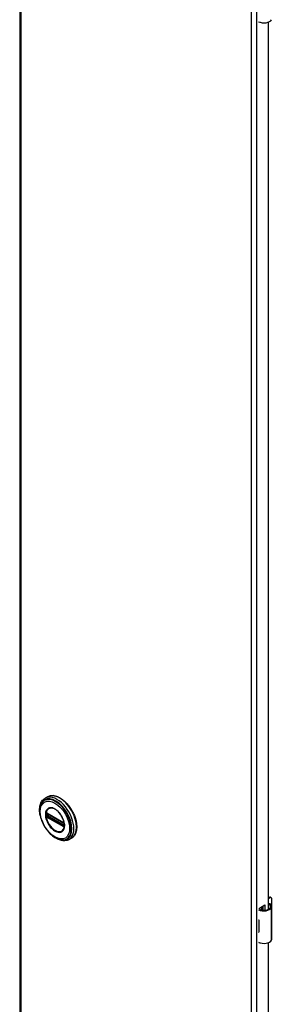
# Model space of a CAD drawing. Header units: inches. Extents: x 0 to 401, y -11 to 260.
# Tile 38 of 45: x 345.28 to 351.51, y 121.77 to 146.12. Entities that reach past the tile are written whole.
import ezdxf

# ---------------------------------------------------------------- set-up
doc = ezdxf.new("R2010")
doc.units = ezdxf.units.IN
doc.header["$LTSCALE"] = 24.054
doc.header["$MEASUREMENT"] = 0
doc.layers.add('Visible Edges(ANSI)', color=7, linetype='Continuous', lineweight=25)
doc.layers.add('Visible Tangent Edges(ANSI)', color=7, linetype='Continuous', lineweight=25)

msp = doc.modelspace()

# ---------------------------------------------------------------- linework, layer by layer
at = {"layer": 'Visible Edges(ANSI)'}
for p, q in [((345.2849, 198.7492), (345.2849, 100.7696)), ((351.1961, 146.0476), (351.1961, 146.0614)), ((351.2106, 146.056), (351.1961, 146.0476)), ((351.4153, 146.0581), (351.4153, 124.1228)), ((345.9725, 126.9069), (345.9085, 126.8699)), ((345.9586, 126.4933), (345.9535, 126.4961)), ((345.9586, 126.4933), (346.3667, 126.2577)), ((346.3736, 126.25), (345.9656, 126.4856)), ((346.3717, 126.2547), (346.3667, 126.2577)), ((346.3825, 126.2423), (346.3837, 126.2394)), ((346.3826, 126.1972), (346.3826, 126.2344)), ((346.3837, 126.2394), (346.3843, 126.2377)), ((346.3857, 126.187), (346.3855, 126.1811)), ((346.3857, 126.224), (346.3857, 126.187)), ((346.563, 125.884), (346.499, 125.847)), ((351.4153, 124.4085), (351.4308, 124.4174)), ((351.4516, 124.4054), (351.4153, 124.3844)), ((351.4701, 124.4213), (351.491, 124.4093)), ((351.1961, 124.1549), (351.3304, 124.2324)), ((351.2595, 124.1058), (351.2595, 124.1915)), ((351.2794, 124.2029), (351.2794, 124.1029)), ((351.2915, 124.1019), (351.2915, 124.21)), ((351.3304, 124.2324), (351.3304, 124.102)), ((351.5048, 123.3871), (351.5048, 124.1908)), ((351.5073, 124.2527), (351.5073, 124.3732)), ((351.1961, 124.1231), (351.1961, 124.1549)), ((351.2595, 124.1217), (351.2794, 124.1331)), ((351.2794, 124.109), (351.2706, 124.104)), ((351.1805, 123.8631), (351.1805, 123.8318)), ((351.5073, 123.6982), (351.5073, 123.8187)), ((351.1805, 123.5891), (351.1805, 123.5577)), ((351.1961, 123.2877), (351.1961, 123.3015)), ((351.2106, 123.2961), (351.1961, 123.2877)), ((351.4153, 123.2983), (351.4153, 101.363))]:
    msp.add_line(p, q, dxfattribs=at)
at = {"layer": 'Visible Edges(ANSI)', "flags": 128}
for points in [[(345.7908, 126.4413), (345.7841, 126.4759), (345.7792, 126.51), (345.776, 126.5435), (345.7747, 126.5764), (345.7752, 126.6084), (345.7776, 126.6395), (345.7819, 126.6695), (345.7882, 126.6984), (345.7964, 126.7259), (345.8066, 126.7521), (345.8187, 126.7766), (345.8329, 126.7994), (345.849, 126.8203), (345.8671, 126.8392), (345.8869, 126.8558), (345.9085, 126.8699)], [(345.9725, 126.9069), (345.9883, 126.9151), (346.0048, 126.922), (346.022, 126.9276), (346.0397, 126.9318), (346.058, 126.9346), (346.0767, 126.936), (346.0958, 126.9361), (346.1152, 126.9348), (346.135, 126.9322), (346.1549, 126.9283), (346.1751, 126.9231), (346.1955, 126.9167), (346.2159, 126.9089), (346.2365, 126.9), (346.257, 126.8899), (346.2776, 126.8786), (346.2981, 126.8662), (346.3185, 126.8527), (346.3388, 126.8381), (346.3589, 126.8224), (346.3787, 126.8058), (346.3983, 126.7883), (346.4176, 126.7698), (346.4365, 126.7504), (346.4551, 126.7302), (346.4731, 126.7093), (346.4907, 126.6876), (346.5078, 126.6652), (346.5244, 126.6423), (346.5403, 126.6187), (346.5556, 126.5946), (346.5702, 126.5701), (346.5842, 126.5451), (346.5974, 126.5198), (346.6098, 126.4943), (346.6214, 126.4685), (346.6323, 126.4425), (346.6423, 126.4164), (346.6514, 126.3902), (346.6596, 126.3641), (346.6669, 126.338), (346.6732, 126.3121), (346.6787, 126.2864), (346.6831, 126.2609), (346.6866, 126.2356), (346.6891, 126.2108), (346.6906, 126.1864), (346.6911, 126.1624), (346.6906, 126.1389), (346.6891, 126.1161), (346.6866, 126.0938), (346.683, 126.0722), (346.6784, 126.0514), (346.6728, 126.0313), (346.6662, 126.012), (346.6586, 125.9936), (346.65, 125.9762), (346.6404, 125.9597), (346.6298, 125.9442), (346.6182, 125.9298), (346.6057, 125.9165), (346.5924, 125.9045), (346.5781, 125.8936), (346.563, 125.884)], [(345.8181, 126.7304), (345.8116, 126.7172), (345.8057, 126.7035), (345.8004, 126.6893), (345.7957, 126.6747), (345.7882, 126.6443), (345.783, 126.6124), (345.7802, 126.5792), (345.7797, 126.5449), (345.7815, 126.5096), (345.7855, 126.4735), (345.7917, 126.4368), (345.8001, 126.3996), (345.8105, 126.3622), (345.8229, 126.3247), (345.8372, 126.2873), (345.8535, 126.2503), (345.8714, 126.2138), (345.8911, 126.178), (345.9123, 126.143), (345.9349, 126.1092), (345.9589, 126.0767), (345.9841, 126.0456), (346.0103, 126.0161), (346.0375, 125.9883), (346.0655, 125.9625), (346.0942, 125.9388), (346.1235, 125.9173), (346.1532, 125.8981), (346.1831, 125.8813), (346.2133, 125.8672), (346.2435, 125.8557), (346.2736, 125.847), (346.2886, 125.8437), (346.3035, 125.8412), (346.3183, 125.8395), (346.333, 125.8385)], [(346.3559, 126.0835), (346.3645, 126.0971), (346.3718, 126.1124), (346.3777, 126.1292), (346.3822, 126.1474), (346.3852, 126.167), (346.3866, 126.1878), (346.3865, 126.2096), (346.3849, 126.2323), (346.3817, 126.2556), (346.3769, 126.2796), (346.3707, 126.3039), (346.3631, 126.3284), (346.354, 126.3529), (346.3435, 126.3774), (346.3318, 126.4015), (346.3189, 126.425), (346.3049, 126.448), (346.2899, 126.4702), (346.274, 126.4915), (346.2573, 126.5116), (346.2399, 126.5305), (346.2219, 126.5481), (346.2035, 126.5641), (346.1849, 126.5785), (346.1661, 126.5913), (346.1472, 126.6023), (346.1285, 126.6114), (346.1101, 126.6186), (346.092, 126.6238), (346.0745, 126.6271), (346.0577, 126.6284), (346.0417, 126.6278)], [(345.9535, 126.4961), (345.9517, 126.497), (345.9504, 126.4973)], [(345.9656, 126.4856), (345.9645, 126.486), (345.9642, 126.4861)], [(346.3717, 126.2547), (346.375, 126.2522), (346.3784, 126.2486)], [(346.3826, 126.2344), (346.382, 126.2383), (346.3798, 126.2432), (346.3767, 126.2474), (346.3736, 126.25)], [(346.3784, 126.2486), (346.3806, 126.2456), (346.3825, 126.2423)], [(346.3824, 126.1957), (346.3825, 126.1961), (346.3826, 126.1972)], [(346.3855, 126.1811), (346.3853, 126.1787), (346.3851, 126.1777)], [(346.499, 125.847), (346.476, 125.8355), (346.4517, 125.8266), (346.4264, 125.8204), (346.4002, 125.8168), (346.3733, 125.816), (346.346, 125.8177), (346.3183, 125.822), (346.2903, 125.8286), (346.2622, 125.8376), (346.234, 125.8489), (346.2059, 125.8624), (346.1779, 125.8779), (346.1501, 125.8955), (346.1227, 125.915), (346.0956, 125.9364), (346.069, 125.9595)], [(351.4626, 124.2527), (351.4608, 124.2538), (351.459, 124.2548), (351.457, 124.2557), (351.4551, 124.2565), (351.4531, 124.2573), (351.4511, 124.258), (351.449, 124.2586), (351.447, 124.2591), (351.4449, 124.2595), (351.4428, 124.2598), (351.4407, 124.26), (351.4386, 124.2601), (351.4365, 124.26), (351.4344, 124.2599), (351.4323, 124.2597), (351.4303, 124.2593), (351.4282, 124.2589), (351.4262, 124.2584), (351.4243, 124.2577), (351.4224, 124.257), (351.4205, 124.2562), (351.4187, 124.2553), (351.417, 124.2544), (351.4153, 124.2533)], [(351.4153, 124.2419), (351.4168, 124.2423), (351.4184, 124.2426), (351.4199, 124.2429), (351.4215, 124.2431), (351.4231, 124.2433), (351.4246, 124.2434), (351.4261, 124.2434), (351.4276, 124.2433), (351.4291, 124.2432), (351.4306, 124.243), (351.4321, 124.2428), (351.4337, 124.2425), (351.4352, 124.2421), (351.4367, 124.2417), (351.4382, 124.2412), (351.4397, 124.2407), (351.4412, 124.24), (351.4426, 124.2394), (351.4441, 124.2386), (351.4455, 124.2378), (351.4469, 124.237), (351.4483, 124.2361), (351.4496, 124.2351), (351.4509, 124.2341)]]:
    msp.add_lwpolyline(points, dxfattribs=at)
at = {"layer": 'Visible Edges(ANSI)'}
for centre, major_axis, start_param, end_param in [((351.3099, 146.1541), (0.1969, 0), 3.9833715, 5.9647502), ((351.4308, 124.3531), (0.0394, 0.0682), 0, 0.7853982), ((351.4516, 124.3411), (0.0394, 0.0682), 5.4977871, 7.0685835), ((351.3099, 124.1979), (0.1969, 0), 3.9833715, 5.9647502), ((351.3099, 124.1979), (0.1673, 0), 3.9641341, 5.9647502), ((351.3473, 124.1908), (0.128, 0), 5.9647502, 6.9099467), ((351.3473, 124.1908), (0.1575, 0), 5.9647502, 7.0321027), ((351.4516, 124.2205), (-0.0394, -0.0682), 1.8110116, 2.3561945), ((351.3099, 123.9488), (0.1969, 0), 3.9833715, 3.9951945), ((351.2408, 123.8717), (-0.0917, 0), 0.8282349, 0.8536019), ((351.4516, 123.7866), (-0.0394, -0.0682), 2.3561945, 2.6586496), ((351.4516, 123.666), (-0.0394, -0.0682), 2.0537393, 2.3561945), ((351.2408, 123.629), (0.0917, 0), 3.9698275, 3.9951945), ((351.3099, 123.6434), (-0.1969, 0), 0.8417789, 0.8536019), ((351.3099, 123.3943), (0.1969, 0), 3.9833715, 5.9647502), ((351.3473, 123.3871), (0.1575, 0), 5.9647502, 6.2831853)]:
    msp.add_ellipse(centre, major_axis=major_axis, ratio=0.5773503, start_param=start_param, end_param=end_param, dxfattribs=at)
at = {"layer": 'Visible Tangent Edges(ANSI)'}
for p, q in [((345.3101, 198.7141), (345.3101, 100.7345)), ((351.0009, 97.4489), (351.0009, 195.4285)), ((351.1225, 195.4285), (351.1225, 97.4489)), ((345.9418, 126.4824), (345.9417, 126.4882)), ((345.9417, 126.4392), (345.9418, 126.4452)), ((345.9506, 126.4443), (345.9506, 126.4815)), ((345.9601, 126.414), (345.955, 126.4169)), ((346.3646, 126.2622), (345.9566, 126.4978)), ((345.9566, 126.4049), (346.3646, 126.1693)), ((346.3682, 126.1784), (345.9601, 126.414)), ((345.9633, 126.4819), (345.9679, 126.4842)), ((345.9633, 126.4447), (345.9633, 126.4819)), ((345.9998, 126.4658), (345.9633, 126.4447)), ((345.9636, 126.489), (346.3716, 126.2534)), ((346.3716, 126.1863), (345.9636, 126.4219)), ((345.9702, 126.4326), (346.0137, 126.4577)), ((346.3783, 126.197), (345.9702, 126.4326)), ((346.3732, 126.1755), (346.3682, 126.1784)), ((346.3826, 126.1999), (346.3783, 126.197)), ((346.3846, 126.231), (346.3846, 126.1937)), ((346.3851, 126.1686), (346.3854, 126.1697)), ((351.4308, 124.4174), (351.4516, 124.4054)), ((351.4509, 124.2341), (351.4626, 124.2527)), ((351.4969, 123.3587), (351.4969, 124.1623)), ((351.1805, 123.8318), (351.1805, 123.5891))]:
    msp.add_line(p, q, dxfattribs=at)
at = {"layer": 'Visible Tangent Edges(ANSI)', "flags": 128}
for points in [[(345.9176, 126.4658), (345.9193, 126.4327), (345.9242, 126.398), (345.9324, 126.3624), (345.9436, 126.3264), (345.9579, 126.2904), (345.9748, 126.2549), (345.9943, 126.2204), (346.016, 126.1876), (346.0397, 126.1567), (346.0649, 126.1282), (346.0914, 126.1025), (346.1188, 126.0802), (346.1466, 126.0614), (346.1746, 126.0463), (346.2022, 126.035), (346.2292, 126.0279), (346.2552, 126.0249), (346.2797, 126.0264), (346.3024, 126.0322), (346.3229, 126.0422), (346.3411, 126.0562), (346.3568, 126.0739), (346.3696, 126.0952), (346.3794, 126.1198), (346.386, 126.1475), (346.3892, 126.1777), (346.3891, 126.21), (346.3858, 126.2439), (346.3792, 126.2791), (346.3695, 126.315), (346.3567, 126.3511), (346.341, 126.387), (346.3227, 126.422), (346.302, 126.4557), (346.2793, 126.4876), (346.2549, 126.5173), (346.229, 126.5443), (346.202, 126.5683), (346.1743, 126.589), (346.1463, 126.6061), (346.1184, 126.6193), (346.091, 126.6285), (346.0645, 126.6333), (346.0393, 126.6339), (346.0157, 126.6303), (345.994, 126.6225), (345.9746, 126.6105), (345.9577, 126.5946), (345.9435, 126.5749), (345.9323, 126.5519), (345.9241, 126.5258), (345.9192, 126.4969), (345.9176, 126.4658)], [(345.9288, 126.4647), (345.929, 126.476), (345.9296, 126.487), (345.9307, 126.4978), (345.9322, 126.5082), (345.9341, 126.5183), (345.9364, 126.5281), (345.9392, 126.5375), (345.9423, 126.5466), (345.9459, 126.5552), (345.9499, 126.5634), (345.9542, 126.5712), (345.959, 126.5785), (345.9641, 126.5854), (345.9696, 126.5919), (345.9754, 126.5978), (345.9816, 126.6033), (345.988, 126.6082), (345.9949, 126.6126), (346.002, 126.6165), (346.0094, 126.6198), (346.0171, 126.6226), (346.025, 126.6248), (346.0332, 126.6265), (346.0417, 126.6277)], [(346.3557, 126.0836), (346.3419, 126.0677), (346.326, 126.0549), (346.3081, 126.0452), (346.2884, 126.0389), (346.2671, 126.0361), (346.2445, 126.037), (346.2209, 126.0414), (346.1966, 126.0491), (346.1718, 126.0602), (346.1469, 126.0744), (346.1221, 126.0915), (346.0978, 126.1116), (346.0741, 126.1343), (346.0515, 126.1594), (346.0301, 126.1865), (346.0102, 126.2153), (345.992, 126.2455), (345.9759, 126.2768), (345.9618, 126.3087), (345.9501, 126.3408), (345.9409, 126.3729), (345.9342, 126.4045), (345.9302, 126.4353), (345.9288, 126.4647)], [(345.9339, 126.4827), (345.9339, 126.4813), (345.9339, 126.4798), (345.9338, 126.4782), (345.9338, 126.4767), (345.9338, 126.4752), (345.9337, 126.4737), (345.9337, 126.4722), (345.9337, 126.4707), (345.9337, 126.4691), (345.9337, 126.4676), (345.9337, 126.4661), (345.9337, 126.4645), (345.9337, 126.463), (345.9337, 126.4614), (345.9337, 126.4599), (345.9337, 126.4583), (345.9337, 126.4568), (345.9337, 126.4552), (345.9338, 126.4536), (345.9338, 126.4521), (345.9338, 126.4505), (345.9339, 126.449), (345.9339, 126.4474), (345.9339, 126.4458)], [(345.9342, 126.4884), (345.9342, 126.4882), (345.9342, 126.488), (345.9341, 126.4877), (345.9341, 126.4875), (345.9341, 126.4873), (345.9341, 126.487), (345.9341, 126.4868), (345.9341, 126.4866), (345.9341, 126.4863), (345.9341, 126.4861), (345.9341, 126.4858), (345.934, 126.4856), (345.934, 126.4854), (345.934, 126.4851), (345.934, 126.4849), (345.934, 126.4847), (345.934, 126.4844), (345.934, 126.4842), (345.934, 126.4839), (345.934, 126.4837), (345.934, 126.4835), (345.934, 126.4832), (345.934, 126.483), (345.9339, 126.4827)], [(345.9339, 126.4458), (345.934, 126.4456), (345.934, 126.4453), (345.934, 126.4451), (345.934, 126.4448), (345.934, 126.4446), (345.934, 126.4443), (345.934, 126.444), (345.934, 126.4438), (345.934, 126.4435), (345.934, 126.4433), (345.934, 126.443), (345.934, 126.4428), (345.9341, 126.4425), (345.9341, 126.4423), (345.9341, 126.442), (345.9341, 126.4418), (345.9341, 126.4415), (345.9341, 126.4413), (345.9341, 126.441), (345.9341, 126.4408), (345.9341, 126.4405), (345.9342, 126.4403), (345.9342, 126.44), (345.9342, 126.4398)], [(345.936, 126.4985), (345.9358, 126.4981), (345.9357, 126.4978), (345.9356, 126.4974), (345.9355, 126.497), (345.9354, 126.4966), (345.9353, 126.4962), (345.9352, 126.4958), (345.9351, 126.4954), (345.935, 126.495), (345.9349, 126.4946), (345.9349, 126.4942), (345.9348, 126.4938), (345.9347, 126.4933), (345.9346, 126.4929), (345.9346, 126.4925), (345.9345, 126.492), (345.9344, 126.4916), (345.9344, 126.4912), (345.9343, 126.4907), (345.9343, 126.4903), (345.9343, 126.4898), (345.9342, 126.4894), (345.9342, 126.4889), (345.9342, 126.4884)], [(345.9342, 126.4398), (345.9342, 126.4393), (345.9342, 126.4388), (345.9343, 126.4383), (345.9343, 126.4378), (345.9343, 126.4373), (345.9344, 126.4368), (345.9344, 126.4363), (345.9345, 126.4358), (345.9346, 126.4353), (345.9346, 126.4348), (345.9347, 126.4343), (345.9348, 126.4338), (345.9349, 126.4333), (345.9349, 126.4328), (345.935, 126.4323), (345.9351, 126.4318), (345.9352, 126.4313), (345.9353, 126.4308), (345.9354, 126.4304), (345.9355, 126.4299), (345.9356, 126.4294), (345.9357, 126.4289), (345.9358, 126.4284), (345.936, 126.4279)], [(345.9368, 126.501), (345.9368, 126.5009), (345.9368, 126.5008), (345.9367, 126.5007), (345.9367, 126.5006), (345.9366, 126.5005), (345.9366, 126.5004), (345.9366, 126.5003), (345.9365, 126.5002), (345.9365, 126.5001), (345.9365, 126.5), (345.9364, 126.4999), (345.9364, 126.4998), (345.9364, 126.4997), (345.9363, 126.4996), (345.9363, 126.4995), (345.9362, 126.4994), (345.9362, 126.4993), (345.9362, 126.4992), (345.9361, 126.499), (345.9361, 126.4989), (345.9361, 126.4988), (345.936, 126.4987), (345.936, 126.4986), (345.936, 126.4985)], [(345.936, 126.4279), (345.936, 126.4278), (345.936, 126.4276), (345.9361, 126.4275), (345.9361, 126.4274), (345.9361, 126.4272), (345.9362, 126.4271), (345.9362, 126.4269), (345.9362, 126.4268), (345.9363, 126.4266), (345.9363, 126.4265), (345.9364, 126.4263), (345.9364, 126.4262), (345.9364, 126.426), (345.9365, 126.4259), (345.9365, 126.4257), (345.9365, 126.4256), (345.9366, 126.4255), (345.9366, 126.4253), (345.9366, 126.4252), (345.9367, 126.425), (345.9367, 126.4249), (345.9368, 126.4247), (345.9368, 126.4246), (345.9368, 126.4245)], [(345.942, 126.5031), (345.9418, 126.5031), (345.9415, 126.5031), (345.9413, 126.503), (345.9411, 126.503), (345.9408, 126.503), (345.9406, 126.5029), (345.9403, 126.5028), (345.9401, 126.5028), (345.9399, 126.5027), (345.9397, 126.5026), (345.9394, 126.5026), (345.9392, 126.5025), (345.939, 126.5024), (345.9388, 126.5023), (345.9386, 126.5022), (345.9384, 126.5021), (345.9382, 126.502), (345.938, 126.5018), (345.9378, 126.5017), (345.9376, 126.5016), (345.9374, 126.5015), (345.9372, 126.5013), (345.937, 126.5012), (345.9368, 126.501)], [(345.9368, 126.4245), (345.937, 126.4241), (345.9372, 126.4237), (345.9374, 126.4234), (345.9376, 126.423), (345.9378, 126.4227), (345.938, 126.4223), (345.9382, 126.422), (345.9384, 126.4216), (345.9386, 126.4213), (345.9388, 126.4209), (345.939, 126.4206), (345.9392, 126.4203), (345.9394, 126.4199), (345.9397, 126.4196), (345.9399, 126.4193), (345.9401, 126.4189), (345.9403, 126.4186), (345.9406, 126.4183), (345.9408, 126.4179), (345.9411, 126.4176), (345.9413, 126.4173), (345.9415, 126.417), (345.9418, 126.4167), (345.942, 126.4164)], [(345.9417, 126.4882), (345.9417, 126.4885), (345.9417, 126.4888), (345.9417, 126.4891), (345.9417, 126.4895), (345.9417, 126.4898), (345.9418, 126.4901), (345.9418, 126.4904), (345.9419, 126.4907), (345.942, 126.491), (345.942, 126.4912), (345.9421, 126.4915), (345.9422, 126.4918), (345.9423, 126.4921), (345.9424, 126.4923), (345.9425, 126.4926), (345.9426, 126.4929), (345.9427, 126.4931), (345.9429, 126.4933), (345.943, 126.4936), (345.9431, 126.4938), (345.9433, 126.494), (345.9434, 126.4942), (345.9436, 126.4945), (345.9437, 126.4947)], [(345.9437, 126.4308), (345.9436, 126.4312), (345.9434, 126.4315), (345.9433, 126.4319), (345.9431, 126.4322), (345.943, 126.4326), (345.9429, 126.4329), (345.9427, 126.4333), (345.9426, 126.4337), (345.9425, 126.434), (345.9424, 126.4344), (345.9423, 126.4347), (345.9422, 126.4351), (345.9421, 126.4354), (345.942, 126.4358), (345.942, 126.4361), (345.9419, 126.4365), (345.9418, 126.4368), (345.9418, 126.4372), (345.9418, 126.4375), (345.9417, 126.4379), (345.9417, 126.4382), (345.9417, 126.4386), (345.9417, 126.4389), (345.9417, 126.4392)], [(345.9418, 126.4452), (345.9418, 126.4467), (345.9419, 126.4483), (345.9419, 126.4498), (345.9419, 126.4514), (345.9419, 126.4529), (345.9419, 126.4545), (345.9419, 126.456), (345.9419, 126.4576), (345.9419, 126.4591), (345.9419, 126.4607), (345.9419, 126.4622), (345.9419, 126.4638), (345.9419, 126.4653), (345.9419, 126.4669), (345.9419, 126.4684), (345.9419, 126.47), (345.9419, 126.4715), (345.9419, 126.4731), (345.9419, 126.4746), (345.9419, 126.4762), (345.9419, 126.4777), (345.9419, 126.4793), (345.9418, 126.4808), (345.9418, 126.4824)], [(345.9514, 126.5007), (345.951, 126.5009), (345.9506, 126.5011), (345.9502, 126.5014), (345.9497, 126.5015), (345.9493, 126.5017), (345.9489, 126.5019), (345.9485, 126.5021), (345.9481, 126.5022), (345.9477, 126.5024), (345.9473, 126.5025), (345.9469, 126.5026), (345.9465, 126.5027), (345.9461, 126.5028), (345.9457, 126.5029), (345.9454, 126.503), (345.945, 126.503), (345.9446, 126.5031), (345.9442, 126.5031), (345.9438, 126.5032), (345.9435, 126.5032), (345.9431, 126.5032), (345.9427, 126.5032), (345.9424, 126.5032), (345.942, 126.5031)], [(345.942, 126.4164), (345.9424, 126.4159), (345.9427, 126.4155), (345.9431, 126.4151), (345.9435, 126.4147), (345.9438, 126.4143), (345.9442, 126.4139), (345.9446, 126.4135), (345.945, 126.4131), (345.9454, 126.4127), (345.9457, 126.4123), (345.9461, 126.4119), (345.9465, 126.4116), (345.9469, 126.4112), (345.9473, 126.4109), (345.9477, 126.4106), (345.9481, 126.4102), (345.9485, 126.4099), (345.9489, 126.4096), (345.9493, 126.4093), (345.9498, 126.409), (345.9502, 126.4088), (345.9506, 126.4085), (345.951, 126.4082), (345.9514, 126.408)], [(345.9437, 126.4947), (345.9438, 126.4947), (345.9438, 126.4948), (345.9439, 126.4948), (345.9439, 126.4949), (345.944, 126.495), (345.944, 126.495), (345.9441, 126.4951), (345.9441, 126.4951), (345.9442, 126.4952), (345.9442, 126.4952), (345.9443, 126.4953), (345.9443, 126.4953), (345.9444, 126.4954), (345.9444, 126.4955), (345.9445, 126.4955), (345.9445, 126.4956), (345.9446, 126.4956), (345.9447, 126.4957), (345.9447, 126.4957), (345.9448, 126.4958), (345.9448, 126.4958), (345.9449, 126.4959), (345.9449, 126.4959), (345.945, 126.4959)], [(345.945, 126.4282), (345.9449, 126.4283), (345.9449, 126.4284), (345.9448, 126.4285), (345.9448, 126.4286), (345.9447, 126.4287), (345.9447, 126.4288), (345.9446, 126.4289), (345.9445, 126.4291), (345.9445, 126.4292), (345.9444, 126.4293), (345.9444, 126.4294), (345.9443, 126.4295), (345.9443, 126.4296), (345.9442, 126.4297), (345.9442, 126.4298), (345.9441, 126.4299), (345.9441, 126.43), (345.944, 126.4302), (345.944, 126.4303), (345.9439, 126.4304), (345.9439, 126.4305), (345.9438, 126.4306), (345.9438, 126.4307), (345.9437, 126.4308)], [(345.945, 126.4959), (345.9451, 126.496), (345.9452, 126.4961), (345.9454, 126.4962), (345.9455, 126.4963), (345.9456, 126.4964), (345.9458, 126.4965), (345.9459, 126.4966), (345.946, 126.4967), (345.9462, 126.4967), (345.9463, 126.4968), (345.9465, 126.4969), (345.9466, 126.4969), (345.9468, 126.497), (345.9469, 126.497), (345.9471, 126.4971), (345.9472, 126.4971), (345.9474, 126.4972), (345.9475, 126.4972), (345.9477, 126.4973), (345.9479, 126.4973), (345.948, 126.4973), (345.9482, 126.4973), (345.9484, 126.4974), (345.9485, 126.4974)], [(345.9485, 126.4227), (345.9484, 126.4229), (345.9482, 126.4231), (345.948, 126.4233), (345.9479, 126.4235), (345.9477, 126.4237), (345.9475, 126.424), (345.9474, 126.4242), (345.9472, 126.4244), (345.9471, 126.4246), (345.9469, 126.4249), (345.9468, 126.4251), (345.9466, 126.4253), (345.9465, 126.4255), (345.9463, 126.4258), (345.9462, 126.426), (345.946, 126.4263), (345.9459, 126.4265), (345.9458, 126.4267), (345.9456, 126.427), (345.9455, 126.4272), (345.9454, 126.4274), (345.9452, 126.4277), (345.9451, 126.4279), (345.945, 126.4282)], [(345.9485, 126.4974), (345.9486, 126.4974), (345.9487, 126.4974), (345.9487, 126.4974), (345.9488, 126.4974), (345.9489, 126.4974), (345.949, 126.4974), (345.9491, 126.4974), (345.9491, 126.4974), (345.9492, 126.4974), (345.9493, 126.4974), (345.9494, 126.4974), (345.9494, 126.4974), (345.9495, 126.4974), (345.9496, 126.4974), (345.9497, 126.4974), (345.9498, 126.4974), (345.9498, 126.4974), (345.9499, 126.4974), (345.95, 126.4974), (345.9501, 126.4974), (345.9502, 126.4974), (345.9502, 126.4973), (345.9503, 126.4973), (345.9504, 126.4973)], [(345.955, 126.4169), (345.9547, 126.4171), (345.9544, 126.4173), (345.9541, 126.4175), (345.9538, 126.4176), (345.9536, 126.4178), (345.9533, 126.418), (345.953, 126.4182), (345.9527, 126.4185), (345.9524, 126.4187), (345.9522, 126.4189), (345.9519, 126.4191), (345.9516, 126.4194), (345.9513, 126.4196), (345.9511, 126.4199), (345.9508, 126.4201), (345.9505, 126.4204), (345.9503, 126.4207), (345.95, 126.4209), (345.9498, 126.4212), (345.9495, 126.4215), (345.9493, 126.4218), (345.949, 126.4221), (345.9488, 126.4224), (345.9485, 126.4227)], [(345.9506, 126.4815), (345.9506, 126.4818), (345.9507, 126.482), (345.9507, 126.4823), (345.9507, 126.4825), (345.9507, 126.4828), (345.9507, 126.483), (345.9507, 126.4833), (345.9507, 126.4835), (345.9507, 126.4838), (345.9507, 126.484), (345.9508, 126.4843), (345.9508, 126.4845), (345.9508, 126.4847), (345.9508, 126.485), (345.9508, 126.4852), (345.9509, 126.4854), (345.9509, 126.4856), (345.9509, 126.4859), (345.951, 126.4861), (345.951, 126.4863), (345.951, 126.4865), (345.9511, 126.4867), (345.9511, 126.4869), (345.9511, 126.4871)], [(345.9511, 126.4379), (345.9511, 126.4382), (345.9511, 126.4385), (345.951, 126.4387), (345.951, 126.439), (345.951, 126.4392), (345.9509, 126.4395), (345.9509, 126.4398), (345.9509, 126.44), (345.9508, 126.4403), (345.9508, 126.4406), (345.9508, 126.4408), (345.9508, 126.4411), (345.9508, 126.4414), (345.9507, 126.4416), (345.9507, 126.4419), (345.9507, 126.4422), (345.9507, 126.4424), (345.9507, 126.4427), (345.9507, 126.443), (345.9507, 126.4432), (345.9507, 126.4435), (345.9507, 126.4438), (345.9506, 126.444), (345.9506, 126.4443)], [(345.9511, 126.4871), (345.9512, 126.4873), (345.9512, 126.4874), (345.9512, 126.4876), (345.9513, 126.4877), (345.9513, 126.4879), (345.9513, 126.488), (345.9514, 126.4882), (345.9514, 126.4883), (345.9515, 126.4884), (345.9515, 126.4886), (345.9516, 126.4887), (345.9516, 126.4888), (345.9517, 126.4889), (345.9518, 126.4891), (345.9518, 126.4892), (345.9519, 126.4893), (345.952, 126.4894), (345.952, 126.4895), (345.9521, 126.4896), (345.9522, 126.4898), (345.9522, 126.4899), (345.9523, 126.49), (345.9524, 126.4901), (345.9525, 126.4902)], [(345.9525, 126.4333), (345.9524, 126.4335), (345.9523, 126.4337), (345.9522, 126.4339), (345.9522, 126.4341), (345.9521, 126.4343), (345.952, 126.4345), (345.952, 126.4347), (345.9519, 126.4349), (345.9518, 126.4351), (345.9518, 126.4353), (345.9517, 126.4355), (345.9516, 126.4357), (345.9516, 126.4358), (345.9515, 126.436), (345.9515, 126.4362), (345.9514, 126.4364), (345.9514, 126.4366), (345.9513, 126.4368), (345.9513, 126.437), (345.9513, 126.4372), (345.9512, 126.4374), (345.9512, 126.4376), (345.9512, 126.4378), (345.9511, 126.4379)], [(345.9566, 126.4978), (345.9563, 126.4979), (345.9561, 126.498), (345.9559, 126.4982), (345.9557, 126.4983), (345.9555, 126.4984), (345.9553, 126.4985), (345.955, 126.4987), (345.9548, 126.4988), (345.9546, 126.4989), (345.9544, 126.499), (345.9542, 126.4991), (345.954, 126.4993), (345.9537, 126.4994), (345.9535, 126.4995), (345.9533, 126.4996), (345.9531, 126.4997), (345.9529, 126.4999), (345.9527, 126.5), (345.9525, 126.5001), (345.9522, 126.5002), (345.952, 126.5003), (345.9518, 126.5005), (345.9516, 126.5006), (345.9514, 126.5007)], [(345.9514, 126.408), (345.9516, 126.4079), (345.9518, 126.4077), (345.952, 126.4076), (345.9522, 126.4075), (345.9525, 126.4073), (345.9527, 126.4072), (345.9529, 126.4071), (345.9531, 126.407), (345.9533, 126.4068), (345.9535, 126.4067), (345.9537, 126.4066), (345.954, 126.4065), (345.9542, 126.4063), (345.9544, 126.4062), (345.9546, 126.4061), (345.9548, 126.4059), (345.955, 126.4058), (345.9553, 126.4057), (345.9555, 126.4056), (345.9557, 126.4054), (345.9559, 126.4053), (345.9561, 126.4052), (345.9563, 126.4051), (345.9566, 126.4049)], [(345.955, 126.4916), (345.9551, 126.4916), (345.9553, 126.4917), (345.9554, 126.4917), (345.9555, 126.4917), (345.9557, 126.4917), (345.9558, 126.4917), (345.9559, 126.4917), (345.9561, 126.4917), (345.9562, 126.4917), (345.9563, 126.4917), (345.9565, 126.4917), (345.9566, 126.4917), (345.9568, 126.4917), (345.9569, 126.4917), (345.957, 126.4916), (345.9572, 126.4916), (345.9573, 126.4916), (345.9575, 126.4916), (345.9576, 126.4915), (345.9578, 126.4915), (345.9579, 126.4914), (345.958, 126.4914), (345.9582, 126.4914), (345.9583, 126.4913)], [(345.9583, 126.4255), (345.9582, 126.4256), (345.958, 126.4257), (345.9579, 126.4258), (345.9578, 126.4259), (345.9576, 126.4261), (345.9575, 126.4262), (345.9573, 126.4263), (345.9572, 126.4265), (345.957, 126.4266), (345.9569, 126.4268), (345.9568, 126.4269), (345.9566, 126.427), (345.9565, 126.4272), (345.9563, 126.4273), (345.9562, 126.4275), (345.9561, 126.4276), (345.9559, 126.4278), (345.9558, 126.428), (345.9557, 126.4281), (345.9555, 126.4283), (345.9554, 126.4284), (345.9553, 126.4286), (345.9551, 126.4288), (345.955, 126.4289)], [(345.9583, 126.4913), (345.9585, 126.4912), (345.9588, 126.4912), (345.959, 126.4911), (345.9592, 126.491), (345.9594, 126.4909), (345.9596, 126.4909), (345.9598, 126.4908), (345.96, 126.4907), (345.9602, 126.4906), (345.9605, 126.4905), (345.9607, 126.4904), (345.9609, 126.4903), (345.9611, 126.4902), (345.9613, 126.4901), (345.9616, 126.49), (345.9618, 126.4899), (345.962, 126.4898), (345.9622, 126.4897), (345.9625, 126.4896), (345.9627, 126.4895), (345.9629, 126.4893), (345.9631, 126.4892), (345.9634, 126.4891), (345.9636, 126.489)], [(345.9636, 126.4219), (345.9634, 126.422), (345.9631, 126.4221), (345.9629, 126.4223), (345.9627, 126.4224), (345.9625, 126.4226), (345.9622, 126.4227), (345.962, 126.4228), (345.9618, 126.423), (345.9616, 126.4231), (345.9613, 126.4233), (345.9611, 126.4234), (345.9609, 126.4236), (345.9607, 126.4237), (345.9605, 126.4239), (345.9602, 126.424), (345.96, 126.4242), (345.9598, 126.4244), (345.9596, 126.4245), (345.9594, 126.4247), (345.9592, 126.4248), (345.959, 126.425), (345.9588, 126.4251), (345.9585, 126.4253), (345.9583, 126.4255)], [(346.3698, 126.2591), (346.3696, 126.2593), (346.3694, 126.2594), (346.3691, 126.2595), (346.3689, 126.2597), (346.3687, 126.2598), (346.3685, 126.2599), (346.3683, 126.26), (346.3681, 126.2602), (346.3678, 126.2603), (346.3676, 126.2604), (346.3674, 126.2606), (346.3672, 126.2607), (346.367, 126.2608), (346.3668, 126.2609), (346.3666, 126.2611), (346.3663, 126.2612), (346.3661, 126.2613), (346.3659, 126.2614), (346.3657, 126.2616), (346.3655, 126.2617), (346.3653, 126.2618), (346.365, 126.2619), (346.3648, 126.2621), (346.3646, 126.2622)], [(346.3646, 126.1693), (346.3648, 126.1692), (346.365, 126.1691), (346.3653, 126.169), (346.3655, 126.1688), (346.3657, 126.1687), (346.3659, 126.1686), (346.3661, 126.1685), (346.3663, 126.1684), (346.3666, 126.1682), (346.3668, 126.1681), (346.367, 126.168), (346.3672, 126.1679), (346.3674, 126.1677), (346.3676, 126.1676), (346.3678, 126.1675), (346.3681, 126.1674), (346.3683, 126.1673), (346.3685, 126.1671), (346.3687, 126.167), (346.3689, 126.1669), (346.3691, 126.1668), (346.3694, 126.1667), (346.3696, 126.1665), (346.3698, 126.1664)], [(346.3791, 126.2508), (346.3788, 126.2512), (346.3784, 126.2516), (346.3781, 126.252), (346.3777, 126.2525), (346.3773, 126.2529), (346.377, 126.2533), (346.3766, 126.2537), (346.3762, 126.2541), (346.3758, 126.2544), (346.3754, 126.2548), (346.375, 126.2552), (346.3746, 126.2555), (346.3742, 126.2559), (346.3738, 126.2562), (346.3734, 126.2566), (346.373, 126.2569), (346.3726, 126.2572), (346.3722, 126.2575), (346.3718, 126.2578), (346.3714, 126.2581), (346.371, 126.2584), (346.3706, 126.2586), (346.3702, 126.2589), (346.3698, 126.2591)], [(346.3698, 126.1664), (346.3702, 126.1662), (346.3706, 126.166), (346.371, 126.1658), (346.3714, 126.1656), (346.3718, 126.1654), (346.3722, 126.1652), (346.3726, 126.1651), (346.373, 126.1649), (346.3734, 126.1648), (346.3738, 126.1646), (346.3742, 126.1645), (346.3746, 126.1644), (346.375, 126.1643), (346.3754, 126.1642), (346.3758, 126.1642), (346.3762, 126.1641), (346.3766, 126.164), (346.377, 126.164), (346.3773, 126.164), (346.3777, 126.164), (346.3781, 126.1639), (346.3784, 126.164), (346.3788, 126.164), (346.3791, 126.164)], [(346.3716, 126.2534), (346.3719, 126.2532), (346.3721, 126.2531), (346.3723, 126.253), (346.3725, 126.2528), (346.3728, 126.2527), (346.373, 126.2525), (346.3732, 126.2524), (346.3734, 126.2523), (346.3736, 126.2521), (346.3739, 126.252), (346.3741, 126.2518), (346.3743, 126.2516), (346.3745, 126.2515), (346.3747, 126.2513), (346.3749, 126.2512), (346.3751, 126.251), (346.3754, 126.2509), (346.3756, 126.2507), (346.3758, 126.2505), (346.376, 126.2504), (346.3762, 126.2502), (346.3764, 126.2501), (346.3766, 126.2499), (346.3768, 126.2497)], [(346.3768, 126.1839), (346.3766, 126.1839), (346.3764, 126.184), (346.3762, 126.1841), (346.376, 126.1842), (346.3758, 126.1843), (346.3756, 126.1843), (346.3754, 126.1844), (346.3752, 126.1845), (346.3749, 126.1846), (346.3747, 126.1847), (346.3745, 126.1848), (346.3743, 126.1849), (346.3741, 126.185), (346.3739, 126.1851), (346.3737, 126.1852), (346.3734, 126.1853), (346.3732, 126.1854), (346.373, 126.1855), (346.3728, 126.1857), (346.3725, 126.1858), (346.3723, 126.1859), (346.3721, 126.186), (346.3719, 126.1862), (346.3716, 126.1863)], [(346.3796, 126.1738), (346.3794, 126.1738), (346.3791, 126.1737), (346.3789, 126.1737), (346.3786, 126.1737), (346.3784, 126.1738), (346.3781, 126.1738), (346.3779, 126.1738), (346.3776, 126.1738), (346.3773, 126.1739), (346.3771, 126.1739), (346.3768, 126.174), (346.3765, 126.1741), (346.3763, 126.1741), (346.376, 126.1742), (346.3757, 126.1743), (346.3754, 126.1744), (346.3752, 126.1745), (346.3749, 126.1746), (346.3746, 126.1747), (346.3743, 126.1749), (346.374, 126.175), (346.3738, 126.1752), (346.3735, 126.1753), (346.3732, 126.1755)], [(346.3768, 126.2497), (346.3769, 126.2496), (346.3771, 126.2495), (346.3772, 126.2494), (346.3774, 126.2492), (346.3775, 126.2491), (346.3776, 126.249), (346.3778, 126.2488), (346.3779, 126.2487), (346.3781, 126.2486), (346.3782, 126.2484), (346.3783, 126.2483), (346.3785, 126.2481), (346.3786, 126.248), (346.3788, 126.2478), (346.3789, 126.2477), (346.379, 126.2475), (346.3792, 126.2474), (346.3793, 126.2472), (346.3794, 126.247), (346.3796, 126.2469), (346.3797, 126.2467), (346.3798, 126.2466), (346.3799, 126.2464), (346.3801, 126.2462)], [(346.3801, 126.1835), (346.3799, 126.1835), (346.3798, 126.1835), (346.3797, 126.1835), (346.3796, 126.1835), (346.3794, 126.1835), (346.3793, 126.1835), (346.3792, 126.1835), (346.379, 126.1835), (346.3789, 126.1835), (346.3788, 126.1835), (346.3786, 126.1835), (346.3785, 126.1835), (346.3783, 126.1835), (346.3782, 126.1835), (346.3781, 126.1835), (346.3779, 126.1836), (346.3778, 126.1836), (346.3776, 126.1836), (346.3775, 126.1837), (346.3774, 126.1837), (346.3772, 126.1837), (346.3771, 126.1838), (346.3769, 126.1838), (346.3768, 126.1839)], [(346.3834, 126.2444), (346.3832, 126.2447), (346.3831, 126.245), (346.3829, 126.2453), (346.3828, 126.2455), (346.3826, 126.2458), (346.3824, 126.2461), (346.3823, 126.2464), (346.3821, 126.2466), (346.3819, 126.2469), (346.3817, 126.2472), (346.3816, 126.2474), (346.3814, 126.2477), (346.3812, 126.248), (346.381, 126.2482), (346.3809, 126.2485), (346.3807, 126.2488), (346.3805, 126.249), (346.3803, 126.2493), (346.3801, 126.2495), (346.3799, 126.2498), (346.3797, 126.25), (346.3795, 126.2503), (346.3793, 126.2505), (346.3791, 126.2508)], [(346.3791, 126.164), (346.3794, 126.164), (346.3796, 126.164), (346.3799, 126.1641), (346.3801, 126.1641), (346.3804, 126.1642), (346.3806, 126.1642), (346.3808, 126.1643), (346.381, 126.1644), (346.3813, 126.1644), (346.3815, 126.1645), (346.3817, 126.1646), (346.3819, 126.1647), (346.3822, 126.1648), (346.3824, 126.1648), (346.3826, 126.1649), (346.3828, 126.1651), (346.383, 126.1652), (346.3832, 126.1653), (346.3834, 126.1654), (346.3836, 126.1655), (346.3838, 126.1657), (346.384, 126.1658), (346.3841, 126.1659), (346.3843, 126.1661)], [(346.3831, 126.1752), (346.383, 126.1751), (346.3829, 126.175), (346.3828, 126.1749), (346.3826, 126.1748), (346.3825, 126.1747), (346.3824, 126.1747), (346.3822, 126.1746), (346.3821, 126.1745), (346.382, 126.1744), (346.3818, 126.1744), (346.3817, 126.1743), (346.3815, 126.1742), (346.3814, 126.1742), (346.3812, 126.1741), (346.3811, 126.1741), (346.3809, 126.174), (346.3807, 126.174), (346.3806, 126.1739), (346.3804, 126.1739), (346.3803, 126.1739), (346.3801, 126.1738), (346.3799, 126.1738), (346.3798, 126.1738), (346.3796, 126.1738)], [(346.3826, 126.2418), (346.3827, 126.2416), (346.3828, 126.2415), (346.3828, 126.2413), (346.3829, 126.2411), (346.383, 126.2409), (346.3831, 126.2407), (346.3831, 126.2405), (346.3832, 126.2403), (346.3833, 126.2401), (346.3833, 126.2399), (346.3834, 126.2397), (346.3834, 126.2395), (346.3835, 126.2393), (346.3836, 126.2391), (346.3836, 126.2389), (346.3837, 126.2387), (346.3837, 126.2386), (346.3838, 126.2384), (346.3838, 126.2382), (346.3838, 126.238), (346.3839, 126.2378), (346.3839, 126.2376), (346.384, 126.2374), (346.384, 126.2372)], [(346.384, 126.188), (346.384, 126.1879), (346.3839, 126.1877), (346.3839, 126.1876), (346.3838, 126.1874), (346.3838, 126.1873), (346.3838, 126.1872), (346.3837, 126.187), (346.3837, 126.1869), (346.3836, 126.1867), (346.3836, 126.1866), (346.3835, 126.1865), (346.3834, 126.1864), (346.3834, 126.1862), (346.3833, 126.1861), (346.3833, 126.186), (346.3832, 126.1859), (346.3831, 126.1857), (346.3831, 126.1856), (346.383, 126.1855), (346.3829, 126.1854), (346.3828, 126.1853), (346.3828, 126.1852), (346.3827, 126.1851), (346.3826, 126.185)], [(346.3843, 126.1764), (346.3843, 126.1764), (346.3842, 126.1763), (346.3842, 126.1763), (346.3841, 126.1762), (346.3841, 126.1762), (346.384, 126.1761), (346.384, 126.1761), (346.384, 126.176), (346.3839, 126.1759), (346.3839, 126.1759), (346.3838, 126.1758), (346.3838, 126.1758), (346.3837, 126.1757), (346.3837, 126.1757), (346.3836, 126.1756), (346.3836, 126.1756), (346.3835, 126.1755), (346.3835, 126.1755), (346.3834, 126.1754), (346.3834, 126.1754), (346.3833, 126.1753), (346.3833, 126.1753), (346.3832, 126.1752), (346.3831, 126.1752)], [(346.384, 126.2372), (346.384, 126.237), (346.3841, 126.2367), (346.3841, 126.2365), (346.3841, 126.2362), (346.3842, 126.236), (346.3842, 126.2357), (346.3843, 126.2354), (346.3843, 126.2352), (346.3843, 126.2349), (346.3844, 126.2347), (346.3844, 126.2344), (346.3844, 126.2341), (346.3844, 126.2339), (346.3845, 126.2336), (346.3845, 126.2333), (346.3845, 126.2331), (346.3845, 126.2328), (346.3845, 126.2325), (346.3845, 126.2323), (346.3846, 126.232), (346.3846, 126.2318), (346.3846, 126.2315), (346.3846, 126.2312), (346.3846, 126.231)], [(346.3846, 126.1937), (346.3846, 126.1935), (346.3846, 126.1932), (346.3846, 126.193), (346.3846, 126.1927), (346.3845, 126.1925), (346.3845, 126.1922), (346.3845, 126.192), (346.3845, 126.1917), (346.3845, 126.1915), (346.3845, 126.1912), (346.3844, 126.191), (346.3844, 126.1907), (346.3844, 126.1905), (346.3844, 126.1903), (346.3843, 126.19), (346.3843, 126.1898), (346.3843, 126.1896), (346.3842, 126.1893), (346.3842, 126.1891), (346.3841, 126.1889), (346.3841, 126.1887), (346.3841, 126.1885), (346.384, 126.1882), (346.384, 126.188)], [(346.3851, 126.1778), (346.385, 126.1777), (346.385, 126.1776), (346.385, 126.1776), (346.3849, 126.1775), (346.3849, 126.1775), (346.3849, 126.1774), (346.3849, 126.1773), (346.3848, 126.1773), (346.3848, 126.1772), (346.3848, 126.1772), (346.3847, 126.1771), (346.3847, 126.1771), (346.3847, 126.177), (346.3846, 126.177), (346.3846, 126.1769), (346.3846, 126.1768), (346.3845, 126.1768), (346.3845, 126.1767), (346.3845, 126.1767), (346.3844, 126.1766), (346.3844, 126.1766), (346.3844, 126.1765), (346.3843, 126.1765), (346.3843, 126.1764)], [(346.3843, 126.1661), (346.3844, 126.1662), (346.3844, 126.1663), (346.3844, 126.1664), (346.3845, 126.1665), (346.3845, 126.1666), (346.3846, 126.1667), (346.3846, 126.1668), (346.3846, 126.1669), (346.3847, 126.167), (346.3847, 126.1671), (346.3847, 126.1672), (346.3848, 126.1673), (346.3848, 126.1674), (346.3848, 126.1675), (346.3849, 126.1676), (346.3849, 126.1677), (346.3849, 126.1678), (346.385, 126.168), (346.385, 126.1681), (346.385, 126.1682), (346.3851, 126.1683), (346.3851, 126.1684), (346.3851, 126.1685), (346.3851, 126.1686)]]:
    msp.add_lwpolyline(points, dxfattribs=at)
at = {"layer": 'Visible Tangent Edges(ANSI)'}
msp.add_ellipse((346.1536, 126.3295), major_axis=(0.2563, -0.4439), ratio=0.5773503, dxfattribs=at)
for centre, major_axis, ratio, start_param, end_param in [((346.1768, 126.3429), (0.2805, -0.4858), 0.5773503, 5.5128728, 10.1950905), ((346.1693, 126.3386), (-0.274, 0.4746), 0.5773503, 2.7922362, 6.6325418), ((346.2037, 126.3585), (0.2953, -0.5114), 0.5773503, 0, 3.1415927), ((346.2678, 126.3954), (-0.2953, 0.5114), 0.5773503, 3.1415927, 6.2831853), ((346.1606, 126.3336), (-0.1599, 0.277), 0.5773503, 5.5125396, 6.921441), ((345.9246, 126.4698), (0.00984, 0), 0.5773503, 3.9269908, 5.1579502), ((345.9389, 126.4878), (-0.00984, -0.00028), 0.5831536, 1.0281859, 1.8560104), ((345.9389, 126.4506), (-0.00984, 0.00028), 0.571197, 1.0614234, 1.8892479), ((345.9387, 126.4937), (-0.00984, -0.00028), 0.5927845, 1.0708953, 1.8574509), ((345.9387, 126.4446), (-0.00984, 0.00027), 0.5613947, 1.1035676, 1.8901232), ((345.9419, 126.5032), (-0.00759, 0.00627), 0.7616592, 1.4055477, 2.3355763), ((345.9419, 126.4323), (-0.00892, -0.00416), 0.2170654, 0.7428986, 1.6729272), ((345.9438, 126.5051), (-0.0063, 0.00756), 0.8124523, 1.4311277, 2.4783252), ((345.9438, 126.4285), (-0.00879, -0.00442), 0.0811662, 0.6178224, 1.66502), ((346.1606, 126.3336), (0.1599, -0.277), 0.5773503, 4.0741333, 6.921441), ((345.9446, 126.4827), (0.00984, 0.00024), 0.5918896, 0.8344053, 1.8602075), ((345.9446, 126.4339), (-0.00984, 0.00023), 0.5624063, 4.0033907, 5.0291928), ((345.9447, 126.477), (0.00984, 0), 0.5773503, 0.9265057, 1.8728012), ((345.9447, 126.4397), (0.00984, 0), 0.5773503, 0.9265057, 1.8728012), ((345.949, 126.5072), (0.0009, -0.0098), 0.7889745, 5.0615561, 6.1087537), ((345.949, 126.4204), (-0.00768, -0.00616), 0.2102045, 4.6042543, 5.6514519), ((345.9455, 126.4861), (0.00804, -0.00568), 0.7889745, 1.2216292, 2.276839), ((345.9455, 126.4293), (-0.00917, -0.00357), 0.2102045, 3.7733261, 4.8285359), ((345.9481, 126.4876), (-0.0009, 0.0098), 0.7889745, 5.0615561, 6.1087537), ((345.9481, 126.4249), (0.00768, 0.00616), 0.2102045, 4.6042543, 5.6514519), ((345.9566, 126.486), (0.00984, 0), 0.5773503, 4.0680983, 5.4628806), ((345.9566, 126.4488), (0.00984, 0), 0.5773503, 4.0680983, 5.4628806), ((345.9583, 126.5047), (-0.00481, -0.00858), 0.5855254, 5.4905538, 6.2831853), ((345.9583, 126.412), (0.00503, 0.00846), 0.5690577, 1.3133319, 2.3632244), ((345.9585, 126.4826), (-0.00493, 0.00853), 0.5766475, 6.023109, 6.5432616), ((345.9635, 126.474), (-0.0099, 0.0171), 0.5766475, 6.1542512, 6.4121194), ((345.9585, 126.4339), (-0.00492, 0.00852), 0.5780539, 1.31072, 1.8308726), ((345.9635, 126.4368), (0.0098, -0.017), 0.5780539, 4.5834549, 4.8413231), ((345.9516, 126.4218), (0.00472, 0.00864), 0.5624063, 4.4347366, 5.4213873), ((345.9635, 126.5018), (-0.00492, -0.00852), 0.5773503, 5.4977871, 6.2831853), ((345.9635, 126.409), (0.00492, 0.00852), 0.5773503, 1.2975577, 2.3561945), ((345.9516, 126.4867), (0.00473, 0.00863), 0.5613395, 5.5484169, 5.9115648), ((345.9567, 126.419), (0.00492, 0.00852), 0.5773503, 4.4391504, 5.3566796), ((345.9567, 126.4839), (0.00492, 0.00852), 0.5773503, 5.6388947, 5.895546), ((345.9705, 126.4408), (-0.00492, 0.00852), 0.6197342, 0.7860072, 2.3555855), ((345.9705, 126.478), (-0.00545, 0.00825), 0.5738685, 0.0764913, 0.7504269), ((345.9705, 126.4941), (-0.00492, -0.00852), 0.5773503, 5.6388947, 6.2831853), ((345.9705, 126.4247), (-0.00492, -0.00852), 0.5773503, 3.9618974, 5.3566796), ((346.3716, 126.2662), (-0.00492, -0.00852), 0.5773503, 5.4977871, 6.2831853), ((346.3716, 126.1734), (0.00492, 0.00852), 0.5773503, 1.2975577, 2.3561945), ((346.3648, 126.1834), (0.00492, 0.00852), 0.5773503, 4.4391504, 5.3566796), ((346.3767, 126.2632), (-0.00503, -0.00846), 0.5690578, 5.504817, 6.2831853), ((346.3767, 126.1704), (0.00481, 0.00858), 0.5855253, 1.2990686, 2.3489612), ((346.3648, 126.2483), (-0.00492, -0.00852), 0.5773503, 2.497302, 2.7409556), ((346.3785, 126.2585), (-0.00492, -0.00852), 0.5773503, 5.6388947, 6.2831853), ((346.3785, 126.1891), (-0.00492, -0.00852), 0.5773503, 3.9618974, 5.3566796), ((346.3696, 126.1805), (-0.00512, -0.0084), 0.5918896, 1.3205366, 2.3071873), ((346.3696, 126.2453), (-0.00511, -0.00841), 0.5929563, 2.4323705, 2.5541911), ((346.3861, 126.168), (-0.0009, 0.0098), 0.7889745, 0.8727659, 1.9199634), ((346.3861, 126.2548), (-0.00768, -0.00616), 0.2102045, 5.6514519, 6.2831853), ((346.3785, 126.2052), (0.00442, -0.00885), 0.5738685, 5.5327584, 6.206694), ((346.3731, 126.1795), (0.0009, -0.0098), 0.7889745, 0.8727659, 1.9199634), ((346.3731, 126.2422), (-0.00768, -0.00616), 0.2102045, 2.5098592, 2.5283998), ((346.3766, 126.2413), (0.00492, -0.00852), 0.5780539, 1.31072, 1.8308726), ((346.3716, 126.2384), (-0.0098, 0.017), 0.5780539, 4.5834549, 4.8413231), ((346.3766, 126.1925), (0.00493, -0.00853), 0.5766475, 6.023109, 6.5432616), ((346.3716, 126.2012), (0.0099, -0.0171), 0.5766475, 6.1542512, 6.4121194), ((346.3913, 126.1701), (-0.0063, 0.00756), 0.8124523, 0.3839302, 1.4311277), ((346.3913, 126.2467), (-0.00879, -0.00442), 0.0811662, 0, 0.4836395), ((346.3756, 126.2378), (0.00917, 0.00357), 0.2102045, 0.6135006, 0.6317335), ((346.3924, 126.2344), (-0.00984, 0), 0.5773503, 0, 0.6442907), ((346.3924, 126.1972), (-0.00984, 0), 0.5773503, 0, 0.6442907), ((346.3756, 126.181), (0.00804, -0.00568), 0.7889745, 0.1664194, 1.2216292), ((346.393, 126.1719), (-0.00793, 0.00583), 0.826364, 0.1817384, 1.1117669), ((346.393, 126.2427), (-0.00927, -0.00332), 0.1523606, 0, 0.2377003), ((346.3766, 126.2333), (0.00984, 0.00022), 0.5929563, 0.6497952, 0.7092222), ((346.3766, 126.1845), (-0.00984, 0.00021), 0.5613395, 3.5577361, 3.8763611), ((346.3767, 126.2276), (-0.00984, 0), 0.5773503, 3.6986062, 3.7858833), ((346.3767, 126.1903), (-0.00984, 0), 0.5773503, 3.5606793, 3.7858833), ((346.3954, 126.1809), (-0.00984, 0.00023), 0.5582351, 0, 0.3764733), ((346.3955, 126.2242), (-0.00984, -0.00009), 0.5963652, 0.0333102, 0.0520692), ((346.3955, 126.187), (-0.00984, 0.00009), 0.5579854, 0, 0.4189218)]:
    msp.add_ellipse(centre, major_axis=major_axis, ratio=ratio, start_param=start_param, end_param=end_param, dxfattribs=at)

doc.saveas('drawing.dxf')
